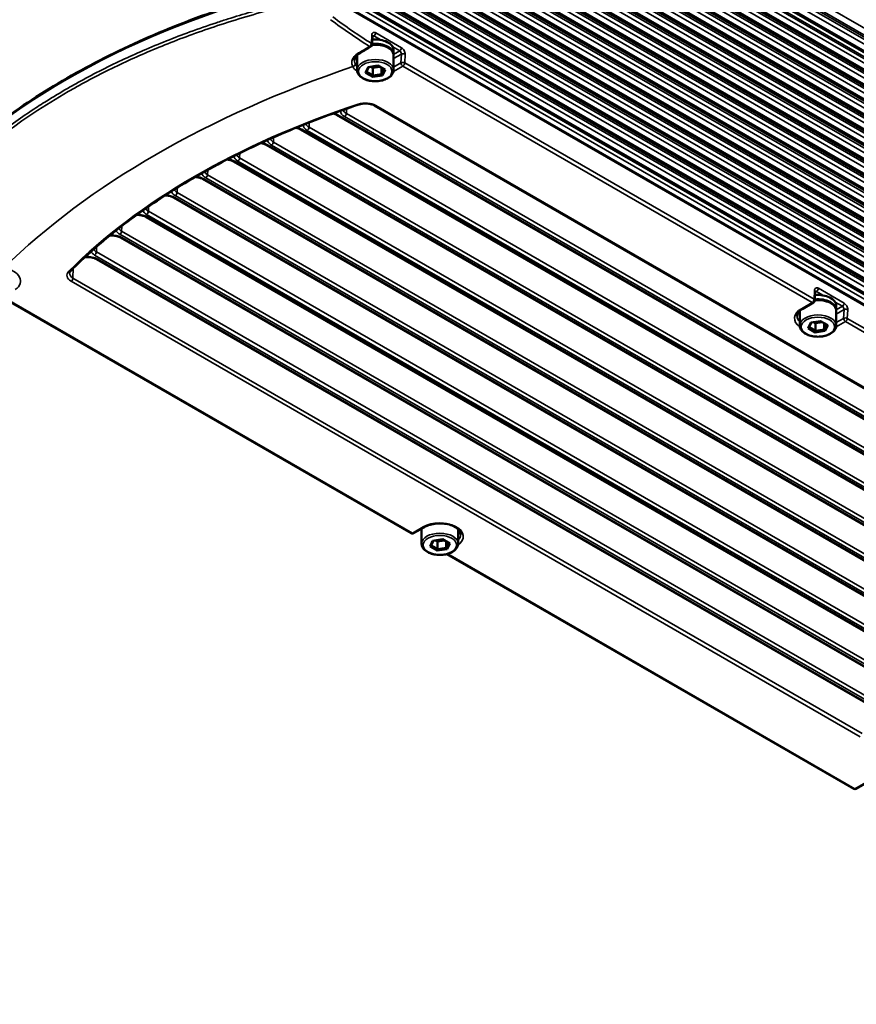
# Paper-space layout 'Sheet_1' of a CAD drawing. Header units: millimetres. Extents: x 0 to 118, y 0 to 118.
# Tile 131 of 206: x 85.45 to 91.77, y 20.08 to 27.51. Entities that reach past the tile are written whole.
import ezdxf

# ---------------------------------------------------------------- set-up
doc = ezdxf.new("R2010")
doc.units = ezdxf.units.MM
doc.layers.add('Visible (ANSI)', color=7, linetype='Continuous', lineweight=50)
doc.layers.add('Visible Narrow (ANSI)', color=7, linetype='Continuous', lineweight=35)

psp = doc.layouts.new('Sheet_1')

# ---------------------------------------------------------------- linework, layer by layer
at = {"layer": 'Visible (ANSI)'}
for p, q in [((101.01829, 21.9664), (85.47545, 30.94006)), ((101.01808, 21.82687), (85.47545, 30.80041)), ((101.01808, 21.71436), (85.47545, 30.6879)), ((101.01808, 21.60185), (85.47545, 30.57539)), ((101.01808, 21.48934), (85.47545, 30.46288)), ((101.01808, 21.37683), (85.47545, 30.35037)), ((101.01808, 21.26432), (85.47545, 30.23786)), ((101.01808, 21.15181), (85.47545, 30.12535)), ((101.01808, 21.0393), (85.47545, 30.01284)), ((101.01808, 20.92679), (85.47545, 29.90033)), ((101.01808, 20.81428), (85.47545, 29.78782)), ((101.01808, 20.70177), (85.47545, 29.67532)), ((101.01808, 20.58927), (85.47545, 29.56281)), ((101.01808, 20.47676), (85.47545, 29.4503)), ((101.01808, 20.36425), (85.47545, 29.33779)), ((101.01808, 20.25174), (85.47545, 29.22528)), ((101.01808, 20.13923), (85.47545, 29.11277)), ((87.81547, 27.67387), (98.67656, 21.40322)), ((88.11519, 27.38709), (88.1124, 27.32392)), ((88.27325, 27.25028), (88.27325, 27.28243)), ((87.99766, 27.13134), (87.99766, 27.24064)), ((87.99923, 27.25359), (87.99923, 27.25359)), ((88.27325, 27.13134), (88.27325, 27.24064)), ((88.08114, 27.15306), (88.06126, 27.11022)), ((88.08671, 27.15392), (88.07004, 27.11801)), ((88.15533, 27.16453), (88.08114, 27.15306)), ((88.11793, 27.14823), (88.10355, 27.15652)), ((88.1697, 27.15624), (88.11793, 27.14823)), ((88.11793, 27.14823), (88.11793, 27.09036)), ((88.20964, 27.13318), (88.15533, 27.16453)), ((88.18333, 27.14837), (88.18333, 27.10048)), ((88.18333, 27.10048), (88.20086, 27.13825)), ((88.18976, 27.09034), (88.20964, 27.13318)), ((88.06126, 27.11022), (88.07004, 27.11801)), ((88.06126, 27.11022), (88.11557, 27.07886)), ((88.07004, 27.11801), (88.11793, 27.09036)), ((88.11557, 27.07886), (88.11793, 27.09036)), ((88.11557, 27.07886), (88.18976, 27.09034)), ((88.11793, 27.09036), (88.18333, 27.10048)), ((88.18976, 27.09034), (88.18333, 27.10048)), ((88.12957, 26.86279), (94.08443, 23.42475)), ((93.8524, 23.32293), (87.84238, 26.79281)), ((93.62134, 23.18952), (87.56999, 26.68327)), ((93.39028, 23.05612), (87.311, 26.56599)), ((93.15921, 22.92271), (87.06515, 26.44112)), ((92.92815, 22.78931), (86.83229, 26.30876)), ((92.69709, 22.65591), (86.61241, 26.1689)), ((92.46603, 22.5225), (86.40561, 26.02149)), ((92.23496, 22.3891), (86.21213, 25.86638)), ((92.0039, 22.25569), (86.03234, 25.70338)), ((91.45586, 25.45836), (91.45294, 25.39238)), ((85.33544, 25.40582), (88.40508, 23.63356)), ((91.44311, 25.3762), (91.36068, 25.32861)), ((91.61391, 25.32155), (91.61391, 25.35369)), ((91.33832, 25.20261), (91.33832, 25.31191)), ((91.61391, 25.20261), (91.61391, 25.31191)), ((91.4218, 25.22432), (91.40192, 25.18149)), ((91.42737, 25.22519), (91.4107, 25.18928)), ((91.49599, 25.2358), (91.4218, 25.22432)), ((91.45859, 25.21949), (91.44422, 25.22779)), ((91.51036, 25.2275), (91.45859, 25.21949)), ((91.45859, 25.21949), (91.45859, 25.16163)), ((91.5503, 25.20444), (91.49599, 25.2358)), ((91.524, 25.21963), (91.524, 25.17175)), ((91.524, 25.17175), (91.54152, 25.20951)), ((91.53043, 25.16161), (91.5503, 25.20444)), ((91.40192, 25.18149), (91.4107, 25.18928)), ((91.40192, 25.18149), (91.45623, 25.15013)), ((91.4107, 25.18928), (91.45859, 25.16163)), ((91.45623, 25.15013), (91.45859, 25.16163)), ((91.45623, 25.15013), (91.53043, 25.16161)), ((91.45859, 25.16163), (91.524, 25.17175)), ((91.53043, 25.16161), (91.524, 25.17175)), ((88.5072, 23.68115), (88.42477, 23.63356)), ((88.48484, 23.55515), (88.48484, 23.66445)), ((88.76043, 23.55515), (88.76043, 23.66445)), ((88.56832, 23.57687), (88.54844, 23.53403)), ((88.57389, 23.57773), (88.55722, 23.54182)), ((88.64251, 23.58834), (88.56832, 23.57687)), ((88.60511, 23.57204), (88.59073, 23.58033)), ((88.65688, 23.58005), (88.60511, 23.57204)), ((88.60511, 23.57204), (88.60511, 23.51417)), ((88.69682, 23.55699), (88.64251, 23.58834)), ((88.67051, 23.57218), (88.67051, 23.52429)), ((88.54844, 23.53403), (88.55722, 23.54182)), ((88.54844, 23.53403), (88.60275, 23.50267)), ((88.55722, 23.54182), (88.60511, 23.51417)), ((88.60275, 23.50267), (88.60511, 23.51417)), ((88.60275, 23.50267), (88.67694, 23.51415)), ((88.60511, 23.51417), (88.67051, 23.52429)), ((88.67051, 23.52429), (88.68804, 23.56206)), ((88.67694, 23.51415), (88.67051, 23.52429)), ((88.67694, 23.51415), (88.69682, 23.55699)), ((88.67611, 23.47708), (91.74574, 21.70483)), ((91.84786, 21.75242), (91.76543, 21.70483))]:
    psp.add_line(p, q, dxfattribs=at)
for centre, start, end in [((88.09273, 27.32479), 300.573692, 357.4676), ((91.43327, 25.39325), 300, 357.467599), ((88.41492, 23.65061), 240, 300), ((91.75559, 21.72187), 240, 300)]:
    psp.add_arc(centre, 0.01969, start, end, dxfattribs=at)
for centre, start_param, end_param in [((88.13545, 27.28243), 0, 1.7268139), ((88.13545, 27.25028), 6.2249365, 8.0204961), ((91.47611, 25.35369), 0, 1.7268139), ((91.47611, 25.32155), 6.2249365, 8.0204961)]:
    psp.add_ellipse(centre, major_axis=(0.1378, 0), ratio=0.5773503, start_param=start_param, end_param=end_param, dxfattribs=at)
for points, knots in [([(87.37156, 27.71662), (87.14073, 27.65089), (86.91733, 27.57643), (86.48918, 27.41126), (86.28444, 27.32056), (85.89711, 27.12444), (85.71452, 27.01903), (85.3746, 26.79524), (85.21727, 26.67688), (84.93057, 26.42916), (84.80121, 26.29981), (84.68695, 26.16604)], [5.95594758, 5.95594758, 5.95594758, 5.95594758, 6.08684267, 6.08684267, 6.21773776, 6.21773776, 6.34863285, 6.34863285, 6.47952795, 6.47952795, 6.61042304, 6.61042304, 6.61042304, 6.61042304]), ([(88.11588, 27.39069), (88.11588, 27.39069), (88.11579, 27.39054), (88.11552, 27.38969), (88.11531, 27.38879), (88.11521, 27.38742), (88.1152, 27.38726), (88.11519, 27.38709)], [0.026911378, 0.026911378, 0.026911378, 0.026911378, 0.039186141, 0.039186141, 0.055673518, 0.055673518, 0.057864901, 0.057864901, 0.057864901, 0.057864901]), ([(88.02015, 27.25917), (88.02566, 27.26241), (88.03116, 27.26565), (88.04218, 27.27212), (88.04768, 27.27537), (88.05869, 27.28185), (88.0642, 27.28509), (88.07521, 27.29159), (88.08072, 27.29483), (88.09173, 27.30133), (88.09724, 27.30458), (88.10275, 27.30784)], [1.5796483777, 1.5796483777, 1.5796483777, 1.5796483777, 1.5802019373, 1.5802019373, 1.5807554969, 1.5807554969, 1.5813090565, 1.5813090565, 1.5818626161, 1.5818626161, 1.5824161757, 1.5824161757, 1.5824161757, 1.5824161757]), ([(88.1124, 27.32402), (88.11987, 27.32478), (88.12744, 27.32517), (88.14967, 27.32521), (88.16434, 27.32383), (88.19231, 27.31834), (88.20561, 27.31422), (88.22957, 27.30348), (88.24023, 27.29684), (88.25752, 27.28147), (88.26423, 27.27276), (88.27156, 27.25601), (88.27325, 27.24833), (88.27325, 27.24064)], [3.7526534, 3.7526534, 3.7526534, 3.7526534, 3.9236513, 3.9236513, 4.2548898, 4.2548898, 4.5872356, 4.5872356, 4.9218198, 4.9218198, 5.2500938, 5.2500938, 5.4977871, 5.4977871, 5.4977871, 5.4977871]), ([(88.02015, 27.25917), (88.00895, 27.25259), (87.99964, 27.245), (87.98626, 27.2297), (87.98194, 27.22188), (87.97855, 27.21034), (87.97797, 27.20628), (87.97797, 27.20228)], [0, 0, 0, 0, 0.12645572, 0.12645572, 0.25093981, 0.25093981, 0.32049135, 0.32049135, 0.32049135, 0.32049135]), ([(88.27325, 27.13134), (88.27325, 27.12279), (88.27116, 27.11428), (88.26314, 27.09787), (88.25695, 27.09006), (88.24073, 27.07552), (88.23035, 27.06897), (88.20669, 27.05814), (88.19336, 27.05392), (88.16531, 27.04827), (88.15061, 27.04682), (88.12123, 27.04677), (88.10656, 27.04815), (88.07859, 27.05364), (88.0653, 27.05776), (88.04133, 27.0685), (88.03067, 27.07514), (88.01339, 27.09051), (88.00668, 27.09922), (87.99934, 27.11597), (87.99766, 27.12365), (87.99766, 27.13134)], [5.4977871, 5.4977871, 5.4977871, 5.4977871, 5.7729575, 5.7729575, 6.0701651, 6.0701651, 6.3982324, 6.3982324, 6.7328473, 6.7328473, 7.065244, 7.065244, 7.3964824, 7.3964824, 7.7288283, 7.7288283, 8.0634125, 8.0634125, 8.3916865, 8.3916865, 8.6393798, 8.6393798, 8.6393798, 8.6393798]), ([(88.01282, 26.8713), (87.83273, 26.81146), (87.65812, 26.74614), (87.32181, 26.60532), (87.16012, 26.5298), (86.85143, 26.36942), (86.70445, 26.28455), (86.42681, 26.10644), (86.29617, 26.01318), (86.05266, 25.81935), (85.9398, 25.71876), (85.83645, 25.61509)], [6.02002315, 6.02002315, 6.02002315, 6.02002315, 6.12528801, 6.12528801, 6.23055288, 6.23055288, 6.33581774, 6.33581774, 6.4410826, 6.4410826, 6.54634746, 6.54634746, 6.54634746, 6.54634746]), ([(88.01282, 26.8713), (88.02002, 26.87369), (88.02791, 26.87558), (88.04441, 26.87812), (88.05302, 26.87877), (88.07024, 26.87877), (88.07885, 26.87811), (88.09534, 26.87555), (88.10322, 26.87365), (88.11759, 26.86886), (88.12407, 26.86596), (88.12957, 26.86279)], [0.2631622, 0.2631622, 0.2631622, 0.2631622, 0.524689, 0.524689, 0.7862158, 0.7862158, 1.0477427, 1.0477427, 1.3092695, 1.3092695, 1.5707963, 1.5707963, 1.5707963, 1.5707963]), ([(87.81675, 26.8032), (87.81803, 26.80285), (87.8193, 26.80248), (87.82331, 26.80125), (87.82597, 26.80034), (87.83107, 26.79838), (87.83351, 26.79733), (87.83814, 26.79514), (87.84033, 26.794), (87.84238, 26.79281)], [1.22844534, 1.22844534, 1.22844534, 1.22844534, 1.27347414, 1.27347414, 1.37258154, 1.37258154, 1.47168893, 1.47168893, 1.57079633, 1.57079633, 1.57079633, 1.57079633]), ([(87.53738, 26.69538), (87.54007, 26.69479), (87.54271, 26.69413), (87.54842, 26.69252), (87.55145, 26.69154), (87.55724, 26.68942), (87.56001, 26.68828), (87.56524, 26.68587), (87.5677, 26.68459), (87.56999, 26.68327)], [1.14891194, 1.14891194, 1.14891194, 1.14891194, 1.23928675, 1.23928675, 1.34978994, 1.34978994, 1.46029313, 1.46029313, 1.57079633, 1.57079633, 1.57079633, 1.57079633]), ([(87.27108, 26.57951), (87.27154, 26.57943), (87.272, 26.57935), (87.27619, 26.57861), (87.27984, 26.57782), (87.2869, 26.576), (87.29031, 26.57497), (87.29682, 26.57271), (87.29991, 26.57148), (87.30575, 26.56884), (87.30848, 26.56745), (87.311, 26.56599)], [1.06865864, 1.06865864, 1.06865864, 1.06865864, 1.08358482, 1.08358482, 1.2053877, 1.2053877, 1.32719057, 1.32719057, 1.44899345, 1.44899345, 1.57079633, 1.57079633, 1.57079633, 1.57079633]), ([(87.0176, 26.45574), (87.01922, 26.45554), (87.02083, 26.45533), (87.02658, 26.45447), (87.03064, 26.45369), (87.03849, 26.45185), (87.04228, 26.45078), (87.04951, 26.4484), (87.05295, 26.44708), (87.05939, 26.44424), (87.06239, 26.44271), (87.06515, 26.44112)], [0.98735483, 0.98735483, 0.98735483, 0.98735483, 1.03862362, 1.03862362, 1.1716668, 1.1716668, 1.30470997, 1.30470997, 1.43775315, 1.43775315, 1.57079633, 1.57079633, 1.57079633, 1.57079633]), ([(86.77682, 26.32411), (86.77968, 26.32391), (86.78253, 26.32364), (86.7899, 26.32274), (86.79437, 26.322), (86.80303, 26.32016), (86.80721, 26.31906), (86.81517, 26.31657), (86.81896, 26.31517), (86.82602, 26.31213), (86.8293, 26.31048), (86.83229, 26.30876)], [0.90466679, 0.90466679, 0.90466679, 0.90466679, 0.9937516, 0.9937516, 1.13801278, 1.13801278, 1.28227396, 1.28227396, 1.42653514, 1.42653514, 1.57079633, 1.57079633, 1.57079633, 1.57079633]), ([(86.54874, 26.18462), (86.55292, 26.18453), (86.55707, 26.18429), (86.56614, 26.18343), (86.57103, 26.18273), (86.5805, 26.18093), (86.58508, 26.17982), (86.59379, 26.17724), (86.59793, 26.17576), (86.60563, 26.17252), (86.60919, 26.17076), (86.61241, 26.1689)], [0.82024158, 0.82024158, 0.82024158, 0.82024158, 0.94882247, 0.94882247, 1.10431593, 1.10431593, 1.2598094, 1.2598094, 1.41530286, 1.41530286, 1.57079633, 1.57079633, 1.57079633, 1.57079633]), ([(86.33384, 26.03717), (86.33924, 26.03732), (86.34467, 26.03721), (86.35541, 26.03648), (86.36071, 26.03585), (86.371, 26.03411), (86.37598, 26.033), (86.38547, 26.03034), (86.38996, 26.02879), (86.39831, 26.02537), (86.40215, 26.02348), (86.40561, 26.02149)], [0.73693237, 0.73693237, 0.73693237, 0.73693237, 0.90370516, 0.90370516, 1.07047795, 1.07047795, 1.23725074, 1.23725074, 1.40402354, 1.40402354, 1.57079633, 1.57079633, 1.57079633, 1.57079633]), ([(86.13484, 25.88182), (86.14059, 25.88218), (86.1464, 25.88223), (86.15792, 25.88174), (86.16364, 25.8812), (86.17476, 25.87956), (86.18016, 25.87845), (86.19043, 25.87574), (86.19529, 25.87413), (86.2043, 25.87052), (86.20844, 25.86851), (86.21213, 25.86638)], [0.68010655, 0.68010655, 0.68010655, 0.68010655, 0.85824451, 0.85824451, 1.03638246, 1.03638246, 1.21452042, 1.21452042, 1.39265837, 1.39265837, 1.57079633, 1.57079633, 1.57079633, 1.57079633]), ([(85.94952, 25.71839), (85.95558, 25.71896), (85.96175, 25.7192), (85.97406, 25.71901), (85.98019, 25.71858), (85.99215, 25.71706), (85.99797, 25.71598), (86.00904, 25.71323), (86.01429, 25.71156), (86.02398, 25.70777), (86.02841, 25.70564), (86.03234, 25.70338)], [0.62266039, 0.62266039, 0.62266039, 0.62266039, 0.81228758, 0.81228758, 1.00191476, 1.00191476, 1.19154195, 1.19154195, 1.38116914, 1.38116914, 1.57079633, 1.57079633, 1.57079633, 1.57079633]), ([(85.82753, 25.598), (85.82758, 25.59898), (85.8277, 25.59997), (85.82814, 25.60201), (85.82846, 25.60306), (85.82932, 25.60526), (85.82987, 25.6064), (85.83125, 25.60877), (85.83208, 25.61), (85.83403, 25.61251), (85.83516, 25.6138), (85.83645, 25.61509)], [5.52248237, 5.52248237, 5.52248237, 5.52248237, 5.62199052, 5.62199052, 5.72149868, 5.72149868, 5.82100684, 5.82100684, 5.920515, 5.920515, 6.02002315, 6.02002315, 6.02002315, 6.02002315]), ([(91.45654, 25.46196), (91.45654, 25.46196), (91.45645, 25.4618), (91.45618, 25.46096), (91.45597, 25.46006), (91.45587, 25.45869), (91.45586, 25.45853), (91.45586, 25.45836)], [0.026911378, 0.026911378, 0.026911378, 0.026911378, 0.039186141, 0.039186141, 0.055673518, 0.055673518, 0.057864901, 0.057864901, 0.057864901, 0.057864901]), ([(91.45307, 25.39529), (91.46053, 25.39605), (91.4681, 25.39644), (91.49033, 25.39648), (91.505, 25.3951), (91.53297, 25.38961), (91.54627, 25.38549), (91.57024, 25.37474), (91.5809, 25.3681), (91.59818, 25.35274), (91.60489, 25.34402), (91.61223, 25.32727), (91.61391, 25.3196), (91.61391, 25.31191)], [3.7526534, 3.7526534, 3.7526534, 3.7526534, 3.9236513, 3.9236513, 4.2548898, 4.2548898, 4.5872356, 4.5872356, 4.9218198, 4.9218198, 5.2500938, 5.2500938, 5.4977871, 5.4977871, 5.4977871, 5.4977871]), ([(91.36068, 25.32861), (91.35489, 25.32527), (91.34966, 25.32172), (91.3404, 25.31437), (91.33639, 25.31057), (91.32964, 25.30292), (91.32691, 25.29907), (91.32264, 25.2915), (91.32111, 25.28777), (91.31911, 25.28048), (91.31863, 25.2769), (91.31863, 25.27333)], [0, 0, 0, 0, 0.15707963, 0.15707963, 0.31415927, 0.31415927, 0.4712389, 0.4712389, 0.62831853, 0.62831853, 0.78539816, 0.78539816, 0.78539816, 0.78539816]), ([(91.61391, 25.20261), (91.61391, 25.19406), (91.61183, 25.18555), (91.6038, 25.16914), (91.59761, 25.16133), (91.58139, 25.14679), (91.57101, 25.14023), (91.54736, 25.12941), (91.53402, 25.12519), (91.50598, 25.11954), (91.49127, 25.11809), (91.46189, 25.11803), (91.44723, 25.11942), (91.41925, 25.12491), (91.40596, 25.12903), (91.38199, 25.13977), (91.37133, 25.14641), (91.35405, 25.16178), (91.34734, 25.17049), (91.34, 25.18724), (91.33832, 25.19492), (91.33832, 25.20261)], [5.4977871, 5.4977871, 5.4977871, 5.4977871, 5.7729575, 5.7729575, 6.0701651, 6.0701651, 6.3982324, 6.3982324, 6.7328473, 6.7328473, 7.065244, 7.065244, 7.3964824, 7.3964824, 7.7288283, 7.7288283, 8.0634125, 8.0634125, 8.3916865, 8.3916865, 8.6393798, 8.6393798, 8.6393798, 8.6393798]), ([(88.78011, 23.62587), (88.78011, 23.63572), (88.77653, 23.64594), (88.76194, 23.66415), (88.75325, 23.67177), (88.73178, 23.68518), (88.71923, 23.69101), (88.69112, 23.70042), (88.67555, 23.70397), (88.64294, 23.70825), (88.6259, 23.70895), (88.59227, 23.70736), (88.57568, 23.70506), (88.54484, 23.6978), (88.53058, 23.69284), (88.51434, 23.68508), (88.51067, 23.68316), (88.5072, 23.68115)], [3.9269908, 3.9269908, 3.9269908, 3.9269908, 4.3602729, 4.3602729, 4.6734419, 4.6734419, 4.9723524, 4.9723524, 5.2743479, 5.2743479, 5.5794804, 5.5794804, 5.8852511, 5.8852511, 6.1889387, 6.1889387, 6.2831853, 6.2831853, 6.2831853, 6.2831853]), ([(88.76043, 23.55515), (88.76043, 23.5466), (88.75834, 23.53809), (88.75032, 23.52168), (88.74413, 23.51387), (88.72791, 23.49933), (88.71753, 23.49278), (88.69387, 23.48195), (88.68054, 23.47773), (88.65249, 23.47208), (88.63779, 23.47063), (88.60841, 23.47058), (88.59374, 23.47196), (88.56577, 23.47745), (88.55248, 23.48157), (88.52851, 23.49231), (88.51785, 23.49895), (88.50057, 23.51432), (88.49385, 23.52303), (88.48652, 23.53978), (88.48484, 23.54746), (88.48484, 23.55515)], [5.4977871, 5.4977871, 5.4977871, 5.4977871, 5.7729575, 5.7729575, 6.0701651, 6.0701651, 6.3982324, 6.3982324, 6.7328473, 6.7328473, 7.065244, 7.065244, 7.3964824, 7.3964824, 7.7288283, 7.7288283, 8.0634125, 8.0634125, 8.3916865, 8.3916865, 8.6393798, 8.6393798, 8.6393798, 8.6393798])]:
    psp.add_open_spline(points, degree=3, knots=knots, dxfattribs=at)
for points in [[(87.99766, 27.24064), (87.99766, 27.2412), (87.99767, 27.24177), (87.99768, 27.24233)], [(86.33384, 26.03717), (86.33373, 26.03717), (86.33362, 26.03717), (86.33352, 26.03716)], [(86.13484, 25.88183), (86.13364, 25.88175), (86.13244, 25.88162), (86.13125, 25.88144)], [(85.94952, 25.71839), (85.94707, 25.71815), (85.94462, 25.71768), (85.94222, 25.71704)], [(91.33832, 25.31191), (91.33832, 25.31201), (91.33832, 25.31212), (91.33832, 25.31223)], [(88.48484, 23.66445), (88.48484, 23.66574), (88.48488, 23.66703), (88.48498, 23.66832)], [(88.76043, 23.66477), (88.76043, 23.66466), (88.76043, 23.66455), (88.76043, 23.66445)]]:
    psp.add_open_spline(points, degree=3, dxfattribs=at)
at = {"layer": 'Visible Narrow (ANSI)'}
for p, q in [((101.02755, 22.13532), (85.48083, 31.11123)), ((85.46019, 31.03766), (101.04995, 22.03691)), ((85.46131, 31.05371), (101.05107, 22.05296)), ((85.47774, 31.06046), (101.02389, 22.08489)), ((85.45617, 30.93752), (101.04592, 21.93677)), ((101.01906, 22.01834), (85.47562, 30.99235)), ((101.04572, 21.90905), (85.45596, 30.9098)), ((85.45596, 30.89478), (101.04572, 21.89403)), ((101.04572, 21.79759), (85.45596, 30.79834)), ((85.45596, 30.78227), (101.04572, 21.78152)), ((85.47545, 30.84854), (101.01681, 21.87573)), ((85.47545, 30.73603), (101.01681, 21.76322)), ((101.04572, 21.68509), (85.45596, 30.68584)), ((85.45596, 30.66976), (101.04572, 21.66901)), ((101.04572, 21.57258), (85.45596, 30.57333)), ((85.45596, 30.55725), (101.04572, 21.5565)), ((85.47545, 30.62352), (101.01681, 21.65071)), ((85.47545, 30.51101), (101.01681, 21.5382)), ((101.04572, 21.46007), (85.45596, 30.46082)), ((85.45596, 30.44474), (101.04572, 21.44399)), ((101.04572, 21.34756), (85.45596, 30.34831)), ((85.45596, 30.33223), (101.04572, 21.33148)), ((85.47545, 30.3985), (101.01681, 21.42569)), ((85.47545, 30.28599), (101.01681, 21.31318)), ((101.04572, 21.23505), (85.45596, 30.2358)), ((85.45596, 30.21972), (101.04572, 21.21898)), ((101.04572, 21.12254), (85.45596, 30.12329)), ((85.45596, 30.10722), (101.04572, 21.10647)), ((85.47545, 30.17348), (101.01681, 21.20068)), ((85.47545, 30.06097), (101.01681, 21.08817)), ((101.04572, 21.01003), (85.45596, 30.01078)), ((85.45596, 29.99471), (101.04572, 20.99396)), ((101.04572, 20.89752), (85.45596, 29.89827)), ((85.47545, 29.94846), (101.01681, 20.97566)), ((85.45596, 29.8822), (101.04572, 20.88145)), ((85.47545, 29.83595), (101.01681, 20.86315)), ((101.04572, 20.78501), (85.45596, 29.78576)), ((85.45596, 29.76969), (101.04572, 20.76894)), ((101.04572, 20.6725), (85.45596, 29.67325)), ((85.47545, 29.72344), (101.01681, 20.75064)), ((85.45596, 29.65718), (101.04572, 20.65643)), ((85.47545, 29.61093), (101.01681, 20.63813)), ((101.04572, 20.55999), (85.45596, 29.56074)), ((85.45596, 29.54467), (101.04572, 20.54392)), ((101.04572, 20.44748), (85.45596, 29.44823)), ((85.47545, 29.49843), (101.01681, 20.52562)), ((85.45596, 29.43216), (101.04572, 20.43141)), ((85.47545, 29.38592), (101.01681, 20.41311)), ((101.04572, 20.33497), (85.45596, 29.33572)), ((85.45596, 29.31965), (101.04572, 20.3189)), ((101.04572, 20.22246), (85.45596, 29.22321)), ((85.47545, 29.27341), (101.01681, 20.3006)), ((85.45596, 29.20714), (101.04572, 20.20639)), ((85.47545, 29.1609), (101.01681, 20.18809)), ((101.04572, 20.10995), (85.45596, 29.1107)), ((85.45596, 29.07856), (101.04572, 20.07781)), ((98.68062, 21.39335), (87.81953, 27.66401)), ((88.10663, 27.33197), (88.10943, 27.39514)), ((88.12483, 27.3888), (88.11502, 27.38314)), ((88.17801, 27.35809), (88.12483, 27.3888)), ((88.13872, 27.41206), (88.3336, 27.29955)), ((88.3197, 27.27629), (88.26651, 27.307)), ((88.27324, 27.24947), (88.3197, 27.27629)), ((88.33216, 27.25134), (88.27325, 27.21733)), ((88.33216, 27.25134), (88.32924, 27.18536)), ((88.35998, 27.25049), (88.35706, 27.18451)), ((87.9622, 27.16481), (87.96221, 27.16481)), ((88.34316, 27.16126), (88.27209, 27.12022)), ((88.27325, 27.15304), (88.32924, 27.18536)), ((91.43327, 25.37718), (88.34316, 27.16126)), ((88.35706, 27.18451), (91.44717, 25.40044)), ((87.91892, 26.83943), (87.91783, 26.80277)), ((88.13942, 26.86376), (94.09428, 23.42572)), ((87.85222, 26.79379), (93.86224, 23.3239)), ((93.87548, 23.33154), (87.90392, 26.77923)), ((87.91783, 26.80277), (93.88939, 23.35509)), ((87.63657, 26.73519), (87.63549, 26.69897)), ((87.63549, 26.69897), (93.65833, 23.22168)), ((87.36792, 26.62323), (87.36685, 26.58726)), ((87.57983, 26.68425), (93.63118, 23.1905)), ((93.64442, 23.19814), (87.62158, 26.67543)), ((87.32084, 26.56696), (93.40012, 23.05709)), ((93.41336, 23.06474), (87.35294, 26.56372)), ((87.36685, 26.58726), (93.42727, 23.08828)), ((87.11259, 26.50378), (87.11152, 26.46787)), ((87.11152, 26.46787), (93.19621, 22.95488)), ((87.07499, 26.4421), (93.16906, 22.92369)), ((93.1823, 22.93133), (87.09761, 26.44432)), ((92.95123, 22.79793), (86.85537, 26.31738)), ((86.87035, 26.37701), (86.86928, 26.34092)), ((86.86928, 26.34092), (92.96514, 22.82147)), ((86.6411, 26.24301), (86.64002, 26.20648)), ((86.84213, 26.30973), (92.93799, 22.79028)), ((86.62225, 26.16987), (92.70693, 22.65688)), ((92.72017, 22.66452), (86.6261, 26.18293)), ((86.64002, 26.20648), (92.73408, 22.68807)), ((86.42485, 26.10181), (86.42374, 26.06454)), ((92.48911, 22.53112), (86.40983, 26.04099)), ((86.41545, 26.02246), (92.47587, 22.52348)), ((86.42374, 26.06454), (92.50302, 22.55466)), ((86.22175, 25.95341), (86.22061, 25.91501)), ((92.25805, 22.39772), (86.20669, 25.89147)), ((86.22061, 25.91501), (92.27196, 22.42126)), ((86.03206, 25.79776), (86.03088, 25.75774)), ((86.22197, 25.86736), (92.24481, 22.39007)), ((92.02698, 22.26431), (86.01696, 25.7342)), ((86.03088, 25.75774), (92.04089, 22.28786)), ((86.04218, 25.70435), (92.01374, 22.25667)), ((85.85623, 25.63477), (85.854, 25.55979)), ((91.79495, 22.0982), (85.84009, 25.53624)), ((85.854, 25.55979), (91.80886, 22.12175)), ((91.44717, 25.40044), (91.45009, 25.46641)), ((91.46549, 25.46007), (91.45568, 25.45441)), ((91.51868, 25.42936), (91.46549, 25.46007)), ((91.47939, 25.48333), (91.67426, 25.37082)), ((85.34325, 25.40797), (88.41492, 23.63453)), ((91.35084, 25.32959), (91.43327, 25.37718)), ((91.66036, 25.34756), (91.60717, 25.37827)), ((91.6139, 25.32074), (91.66036, 25.34756)), ((91.67282, 25.32261), (91.61391, 25.2886)), ((91.67282, 25.32261), (91.6699, 25.25663)), ((91.70064, 25.32176), (91.69772, 25.25578)), ((91.68382, 25.23252), (91.61275, 25.19149)), ((91.61391, 25.2243), (91.6699, 25.25663)), ((94.77393, 23.44845), (91.68382, 25.23252)), ((91.69772, 25.25578), (94.78783, 23.4717)), ((88.41492, 23.63453), (88.49736, 23.68213)), ((88.68391, 23.47923), (91.75559, 21.7058)), ((91.75559, 21.7058), (91.83802, 21.75339))]:
    psp.add_line(p, q, dxfattribs=at)
for centre, major_axis, ratio, start_param, end_param in [((89.97978, 24.64967), (-5.90443, 0), 0.5773503, 5.1705494, 5.8250249), ((88.36633, 30.76528), (1.93531, -3.74448), 0.6067704, 5.3861472, 5.4857851), ((88.37916, 30.77191), (-1.9263, 3.72704), 0.6067704, 2.2445547, 2.3441903), ((88.09553, 27.38796), (0.01967, -0.00087), 0.5463429, 0, 0.8102114), ((88.12337, 27.37189), (-0.00809, 0.01801), 0.6339647, 5.5621283, 6.2519085), ((88.12483, 27.40487), (-0.00984, -0.01705), 0.5773503, 0.7853982, 2.3038658), ((87.73517, 61.57252), (-21.0913, -36.5566), 0.5775546, 0.7940765, 0.7968443), ((88.09273, 27.32479), (0.01001, -0.01695), 0.5706031, 5.4562849, 6.2831968), ((88.09273, 27.32479), (0.01044, 0.01669), 0.5552754, 3.9721533, 5.4655055), ((88.09273, 27.32479), (0.01967, -0.00087), 0.5463429, 0, 0.8102893), ((88.13545, 27.24064), (0.1378, 0), 0.5773503, 0, 1.7451714), ((88.3197, 27.29236), (0.00984, 0.01705), 0.5773503, 3.9269908, 5.4454597), ((88.13548, 27.26636), (-0.15751, 0), 0.5773503, 0.2809891, 0.2809942), ((88.13545, 27.26635), (-0.15748, 0), 0.5773503, 0.3793228, 0.5053605), ((88.13545, 27.24064), (-0.1378, 0), 0.5773503, 6.2618409, 6.2831853), ((88.13545, 27.13134), (-0.1378, 0), 0.5773503, 3.1415927, 6.2831853), ((88.13545, 27.24064), (-0.13779, 0), 0.5773503, 6.1166028, 6.116609), ((88.01018, 27.27615), (0.00997, -0.01697), 0.5722168, 5.4599407, 6.2831853), ((88.31824, 27.25938), (-0.00809, 0.01801), 0.63397, 3.9913133, 5.5621006), ((88.34608, 27.2433), (-0.01967, 0.00087), 0.5463429, 3.9518676, 5.5226315), ((91.7197, 23.46916), (7.40904, 0), 0.5773503, 2.1021473, 2.6102417), ((87.96556, 27.17306), (0.01752, 0.00897), 0.7829909, 4.3310477, 5.901844), ((88.13545, 27.18599), (-0.17717, 0), 0.5773503, 0.2874708, 0.688607), ((88.13545, 27.20206), (-0.15748, 0), 0.5773503, 0.2874708, 0.5053605), ((88.34316, 27.17733), (0.01967, -0.00087), 0.5463429, 0.8102426, 2.3810389), ((88.34316, 27.17733), (-0.00984, 0.01705), 0.5773503, 0.7853982, 2.3561945), ((88.34316, 27.17733), (-0.00984, -0.01705), 0.5773503, 0.7853982, 2.3038346), ((90.96805, 23.90313), (-5.93689, 0), 0.5773503, 5.234625, 5.7609493), ((88.06155, 26.8188), (-0.11012, 0), 0.5773503, 3.9269908, 5.234625), ((88.00662, 26.88998), (0.00621, -0.01868), 0.4072843, 5.5988509, 6.2831853), ((88.13942, 26.87983), (-0.00984, -0.01705), 0.5773503, 0, 0.7853982), ((87.77533, 26.74939), (-0.10875, 0), 0.5773503, 3.9269908, 4.2529584), ((87.85222, 26.80986), (-0.00984, -0.01705), 0.5773503, 0, 0.7853982), ((87.98082, 26.82362), (-0.10875, 0), 0.5773503, 0.0095398, 0.7853982), ((87.98082, 26.83913), (-0.08908, 0), 0.5773503, 0.1705352, 0.7853982), ((87.90392, 26.7953), (-0.00984, -0.01705), 0.5773503, 0.7853982, 2.3212879), ((87.50293, 26.63985), (-0.10875, 0), 0.5773503, 3.9269908, 4.3267619), ((87.69848, 26.71982), (-0.10875, 0), 0.5773503, 0.0503773, 0.7853982), ((87.69848, 26.73533), (-0.08908, 0), 0.5773503, 0.19922, 0.7853982), ((87.62158, 26.6915), (-0.00984, -0.01705), 0.5773503, 0.7853982, 2.3212879), ((87.42984, 26.62363), (-0.08908, 0), 0.5773503, 0.224912, 0.7853982), ((87.57983, 26.70032), (-0.00984, -0.01705), 0.5773503, 0, 0.7853982), ((87.24395, 26.52257), (-0.10875, 0), 0.5773503, 3.9269908, 4.4013994), ((87.32084, 26.58304), (-0.00984, -0.01705), 0.5773503, 0, 0.7853982), ((87.42984, 26.60812), (-0.10875, 0), 0.5773503, 0.0893133, 0.7853982), ((87.35294, 26.57979), (-0.00984, -0.01705), 0.5773503, 0.7853982, 2.3212879), ((87.17451, 26.48872), (-0.10875, 0), 0.5773503, 0.1265692, 0.7853982), ((87.17451, 26.50423), (-0.08908, 0), 0.5773503, 0.2477811, 0.7853982), ((87.09761, 26.4604), (-0.00984, -0.01705), 0.5773503, 0.7853982, 2.3212879), ((86.99809, 26.3977), (-0.10875, 0), 0.5773503, 3.9269908, 4.477048), ((87.07499, 26.45817), (-0.00984, -0.01705), 0.5773503, 0, 0.7853982), ((86.76523, 26.26534), (-0.10875, 0), 0.5773503, 3.9269908, 4.5538867), ((86.93227, 26.36177), (-0.10875, 0), 0.5773503, 0.1623422, 0.7853982), ((86.93227, 26.37728), (-0.08908, 0), 0.5773503, 0.2679445, 0.7853982), ((86.85537, 26.33345), (-0.00984, -0.01705), 0.5773503, 0.7853982, 2.3212879), ((86.84213, 26.3258), (-0.00984, -0.01705), 0.5773503, 0, 0.7853982), ((86.54535, 26.12548), (-0.10875, 0), 0.5773503, 3.9269908, 4.6321002), ((86.703, 26.22733), (-0.10875, 0), 0.5773503, 0.1968137, 0.7853982), ((86.62225, 26.18595), (-0.00984, -0.01705), 0.5773503, 0, 0.7853982), ((86.703, 26.24284), (-0.08908, 0), 0.5773503, 0.2854679, 0.7853982), ((86.6261, 26.19901), (-0.00984, -0.01705), 0.5773503, 0.7853982, 2.3212879), ((86.33328, 26.05685), (0.00055, -0.01968), 0.0395567, 6.1597118, 6.2831853), ((86.33855, 25.97806), (-0.10875, 0), 0.5773503, 3.9269908, 4.7118823), ((86.48673, 26.08539), (-0.10875, 0), 0.5773503, 0.2301559, 0.7853982), ((86.48673, 26.1009), (-0.08908, 0), 0.5773503, 0.3003647, 0.7853982), ((86.41545, 26.03853), (-0.00984, -0.01705), 0.5773503, 0, 0.7853982), ((86.40983, 26.05706), (-0.00984, -0.01705), 0.5773503, 0.7853982, 2.3212879), ((86.13364, 25.90147), (0.0012, -0.01965), 0.0858115, 5.8383488, 6.2831853), ((86.14507, 25.82296), (-0.10875, 0), 0.5773503, 3.9269908, 4.7934396), ((86.28359, 25.93586), (-0.10875, 0), 0.5773503, 0.2625385, 0.7853982), ((86.17778, 25.93744), (-0.01821, -0.00748), 0.7944555, 1.4841575, 2.3481153), ((86.28359, 25.95137), (-0.08908, 0), 0.5773503, 0.3125891, 0.7853982), ((86.20669, 25.90754), (-0.00984, -0.01705), 0.5773503, 0.7853982, 2.3212879), ((86.22197, 25.88343), (-0.00984, -0.01705), 0.5773503, 0, 0.7853982), ((90.96805, 23.93527), (5.8975, 0), 0.5773503, 2.5851671, 2.5892044), ((85.96529, 25.65995), (-0.10875, 0), 0.5773503, 3.9269908, 4.8751267), ((85.94767, 25.73798), (0.00186, -0.0196), 0.1322891, 5.6614219, 6.2831853), ((86.09386, 25.77859), (-0.10875, 0), 0.5773503, 0.2941362, 0.7853982), ((85.98965, 25.77672), (-0.01749, -0.00903), 0.7824353, 1.2147311, 2.5598769), ((86.09386, 25.79411), (-0.08908, 0), 0.5773503, 0.3220236, 0.7853982), ((86.01696, 25.75027), (-0.00984, -0.01705), 0.5773503, 0.7853982, 2.3212879), ((86.04218, 25.72042), (-0.00984, -0.01705), 0.5773503, 0, 0.7853982), ((85.28197, 25.53853), (0.17717, 0), 0.5773503, 5.5945783, 7.5665108), ((85.91796, 25.5812), (-0.11012, 0), 0.5773503, 5.7609493, 7.0685835), ((85.82251, 25.62899), (0.01394, -0.0139), 0.7076625, 5.3267547, 6.2831853), ((85.91796, 25.59671), (-0.09045, 0), 0.5773503, 6.2584901, 7.0685835), ((85.84009, 25.55231), (-0.00984, -0.01705), 0.5773503, 0.7853982, 2.3212879), ((91.43619, 25.45923), (0.01967, -0.00087), 0.5463429, 0, 0.8102114), ((91.46549, 25.47614), (-0.00984, -0.01705), 0.5773503, 0.7853982, 2.3038658), ((91.43327, 25.39325), (0.00984, 0.01705), 0.5773503, 3.9269908, 5.4454273), ((91.43327, 25.39325), (0.00984, -0.01705), 0.5773503, 5.4977871, 6.2831853), ((91.43327, 25.39325), (0.01967, -0.00087), 0.5463429, 0, 0.8102426), ((91.47611, 25.31191), (0.1378, 0), 0.5773503, 0, 1.7412796), ((91.66036, 25.36363), (0.00984, 0.01705), 0.5773503, 3.9269908, 5.4454597), ((91.47611, 25.25726), (-0.17717, 0), 0.5773503, 5.4977871, 6.9717923), ((91.47611, 25.33762), (-0.15748, 0), 0.5773503, 0.386038, 0.5053605), ((91.47611, 25.31191), (-0.1378, 0), 0.5773503, 6.2791588, 6.2831853), ((91.47611, 25.20261), (-0.1378, 0), 0.5773503, 3.1415927, 6.2831853), ((91.35084, 25.34566), (0.00984, -0.01705), 0.5773503, 5.4977871, 6.2831853), ((91.6589, 25.33064), (-0.00809, 0.01801), 0.63397, 3.9913133, 5.5621006), ((91.68674, 25.31457), (-0.01967, 0.00087), 0.5463429, 3.9518676, 5.5226315), ((91.47611, 25.27333), (-0.15748, 0), 0.5773503, 0, 0.5053605), ((91.68382, 25.2486), (0.01967, -0.00087), 0.5463429, 0.8102426, 2.3810389), ((91.68382, 25.2486), (-0.00984, 0.01705), 0.5773503, 0.7853982, 2.3561945), ((91.68382, 25.2486), (-0.00984, -0.01705), 0.5773503, 0.7853982, 2.3038346), ((88.62263, 23.6098), (0.17717, 0), 0.5773503, 5.5945783, 8.6393798), ((88.62263, 23.66445), (-0.1378, 0), 0.5773503, 6.2342833, 6.2831853), ((88.49736, 23.6982), (0.00984, -0.01705), 0.5773503, 5.4977871, 6.2831853), ((88.62263, 23.66445), (0.1378, 0), 0.5773503, 0, 0.0040265), ((88.62263, 23.69016), (0.15748, 0), 0.5773503, 5.7778248, 5.8971473), ((88.41492, 23.65061), (-0.00984, -0.01705), 0.5773503, 0, 0.7853982), ((88.41492, 23.65061), (0.00984, -0.01705), 0.5773503, 5.4977871, 6.2831853), ((88.62263, 23.55515), (-0.1378, 0), 0.5773503, 3.1415927, 6.2831853), ((88.62263, 23.62587), (0.15748, 0), 0.5773503, 5.7778248, 6.2831853), ((91.75559, 21.72187), (-0.00984, -0.01705), 0.5773503, 0, 0.7853982), ((91.75559, 21.72187), (0.00984, -0.01705), 0.5773503, 5.4977871, 6.2831853)]:
    psp.add_ellipse(centre, major_axis=major_axis, ratio=ratio, start_param=start_param, end_param=end_param, dxfattribs=at)
for centre in [(88.13545, 27.1217), (91.47611, 25.19297), (88.62263, 23.54551)]:
    psp.add_ellipse(centre, major_axis=(0.12598, 0), ratio=0.5773503, dxfattribs=at)
for points, knots in [([(87.37072, 27.61748), (87.31202, 27.60199), (87.2538, 27.58585), (87.13836, 27.55234), (87.08114, 27.53497), (86.99521, 27.50774), (86.96611, 27.49831), (86.8691, 27.46621), (86.80188, 27.44284), (86.67647, 27.39704), (86.6181, 27.37478), (86.50049, 27.32796), (86.44131, 27.30333), (86.32849, 27.25437), (86.27474, 27.23013), (86.16465, 27.17857), (86.10842, 27.15118), (85.99785, 27.09487), (85.94349, 27.06596), (85.86243, 27.02076), (85.83501, 27.00509), (85.80785, 26.9894)], [0, 0, 0, 0, 0.10166821, 0.10166821, 0.20337052, 0.20337052, 0.2558505, 0.2558505, 0.379227, 0.379227, 0.48906977, 0.48906977, 0.60339983, 0.60339983, 0.71015955, 0.71015955, 0.82523508, 0.82523508, 0.94031061, 0.94031061, 1, 1, 1, 1]), ([(85.81843, 26.96858), (85.84552, 26.98422), (85.87286, 26.9997), (85.90047, 27.01499), (86.00691, 27.07395), (86.11729, 27.1302), (86.23121, 27.18365), (86.34064, 27.23499), (86.45334, 27.28374), (86.56903, 27.32978), (86.69106, 27.37835), (86.8164, 27.42389), (86.94474, 27.46632), (87.08552, 27.51286), (87.2299, 27.55564), (87.37722, 27.59456)], [0, 0, 0, 0, 0.05968939, 0.05968939, 0.05968939, 0.28984044, 0.28984044, 0.28984044, 0.51093023, 0.51093023, 0.51093023, 0.74414949, 0.74414949, 0.74414949, 0.99999223, 0.99999223, 0.99999223, 0.99999223]), ([(88.10943, 27.39514), (88.10963, 27.39966), (88.11144, 27.40714), (88.11808, 27.41469), (88.12777, 27.4166), (88.13489, 27.41427), (88.13872, 27.41206)], [0.0000478, 0.0000478, 0.0000478, 0.0000478, 0.25, 0.5, 0.75, 1, 1, 1, 1]), ([(88.3336, 27.29955), (88.33739, 27.29736), (88.34431, 27.29162), (88.35339, 27.27891), (88.35909, 27.2642), (88.36018, 27.25503), (88.35998, 27.25049)], [0, 0, 0, 0, 0.25, 0.5, 0.75, 0.9999507, 0.9999507, 0.9999507, 0.9999507]), ([(87.96556, 27.15699), (87.96091, 27.16644), (87.95843, 27.17583), (87.95817, 27.18522), (87.9579, 27.1946), (87.95987, 27.20397), (87.96395, 27.21305), (87.96802, 27.22214), (87.97421, 27.23095), (87.98193, 27.23891), (87.98964, 27.24688), (87.9989, 27.254), (88.00983, 27.26043)], [0, 0, 0, 0, 0.25, 0.25, 0.25, 0.5, 0.5, 0.5, 0.75, 0.75, 0.75, 0.99999887, 0.99999887, 0.99999887, 0.99999887]), ([(87.98443, 27.17628), (87.98306, 27.17896), (87.98191, 27.18168), (87.98003, 27.18718), (87.97931, 27.18997), (87.97831, 27.19558), (87.97804, 27.19841), (87.97797, 27.20159), (87.97797, 27.20193), (87.97797, 27.20228)], [0, 0, 0, 0, 0.08590876, 0.08590876, 0.17177152, 0.17177152, 0.25760251, 0.25760251, 0.26801598, 0.26801598, 0.26801598, 0.26801598]), ([(85.80785, 26.9894), (85.75569, 26.95927), (85.7045, 26.92856), (85.65433, 26.89723), (85.6178, 26.87442), (85.5818, 26.85128), (85.54636, 26.82779), (85.49845, 26.79604), (85.45155, 26.76366), (85.4057, 26.73069), (85.3598, 26.69769), (85.31494, 26.6641), (85.27116, 26.62996), (85.24906, 26.61273), (85.22724, 26.59535), (85.20569, 26.57785), (85.1612, 26.54169), (85.11789, 26.50496), (85.0758, 26.4677), (85.03369, 26.43041), (84.99279, 26.39258), (84.95315, 26.35425), (84.93946, 26.34101), (84.92591, 26.32771), (84.91252, 26.31435), (84.87772, 26.27964), (84.84394, 26.24454), (84.81119, 26.20905), (84.77846, 26.17358), (84.74676, 26.13772), (84.71612, 26.1015), (84.70709, 26.09082), (84.69815, 26.08011), (84.6893, 26.06936)], [0, 0, 0, 0, 0.1146441, 0.1146441, 0.1146441, 0.198126, 0.198126, 0.198126, 0.3109765, 0.3109765, 0.3109765, 0.4239553, 0.4239553, 0.4239553, 0.4809896, 0.4809896, 0.4809896, 0.5987678, 0.5987678, 0.5987678, 0.7166233, 0.7166233, 0.7166233, 0.7573303, 0.7573303, 0.7573303, 0.863096, 0.863096, 0.863096, 0.9688256, 0.9688256, 0.9688256, 1, 1, 1, 1]), ([(84.7033, 26.05077), (84.77194, 26.13415), (84.84616, 26.21576), (84.92573, 26.29522), (85.01635, 26.38571), (85.1139, 26.4734), (85.21798, 26.55794), (85.32452, 26.64447), (85.4379, 26.72769), (85.55765, 26.80717), (85.64152, 26.86284), (85.72852, 26.91667), (85.81843, 26.96858)], [0, 0, 0, 0, 0.24266974, 0.24266974, 0.24266974, 0.51901037, 0.51901037, 0.51901037, 0.801874, 0.801874, 0.801874, 1, 1, 1, 1]), ([(91.45009, 25.46641), (91.45029, 25.47093), (91.4521, 25.4784), (91.45874, 25.48596), (91.46844, 25.48786), (91.47556, 25.48554), (91.47939, 25.48333)], [0.0000478, 0.0000478, 0.0000478, 0.0000478, 0.25, 0.5, 0.75, 1, 1, 1, 1]), ([(91.4563, 25.46132), (91.45646, 25.46138), (91.45662, 25.46144), (91.45679, 25.46149), (91.45747, 25.46171), (91.45818, 25.46183), (91.45892, 25.46187), (91.45961, 25.4619), (91.46032, 25.46186), (91.46105, 25.46174), (91.46176, 25.46161), (91.46248, 25.46142), (91.46321, 25.46115), (91.46397, 25.46087), (91.46473, 25.4605), (91.46549, 25.46007)], [0.56095897, 0.56095897, 0.56095897, 0.56095897, 0.58743566, 0.58743566, 0.58743566, 0.69586878, 0.69586878, 0.69586878, 0.79701373, 0.79701373, 0.79701373, 0.89647135, 0.89647135, 0.89647135, 1, 1, 1, 1]), ([(91.67426, 25.37082), (91.67805, 25.36863), (91.68497, 25.36289), (91.69405, 25.35018), (91.69975, 25.33547), (91.70084, 25.3263), (91.70064, 25.32176)], [0, 0, 0, 0, 0.25, 0.5, 0.75, 0.9999507, 0.9999507, 0.9999507, 0.9999507])]:
    psp.add_open_spline(points, degree=3, knots=knots, dxfattribs=at)
psp.add_open_spline([(85.94738, 25.72182), (85.94748, 25.72185), (85.94757, 25.72188), (85.94767, 25.72191)], degree=3, dxfattribs=at)

doc.saveas('drawing.dxf')
